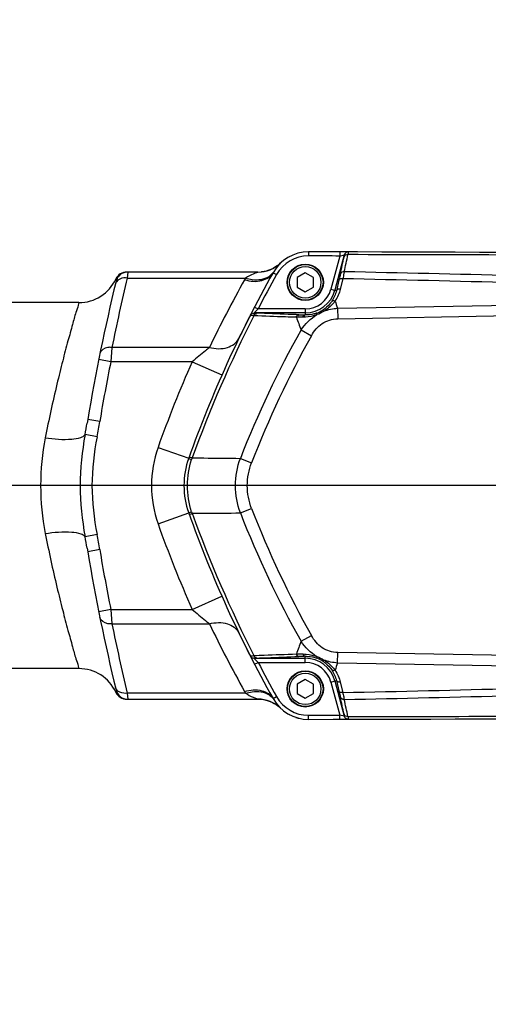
# Model space of a CAD drawing. Header units: millimetres. Extents: x 0 to 9512, y 0 to 6728.
# Tile 110 of 119: x 5789 to 5904, y 5307 to 5549. Entities that reach past the tile are written whole.
import ezdxf

# ---------------------------------------------------------------- set-up
doc = ezdxf.new("R2010")
doc.units = ezdxf.units.MM
doc.header["$LTSCALE"] = 523.16
doc.layers.get('0').update_dxf_attribs({"linetype": 'CONTINUOUS'})
for name, color, linetype in [('304102000094DXF_CONTINUOUS_LINE', 7, 'CONTINUOUS'), ('304102000129DXF_CONTINUOUS_LINE', 7, 'CONTINUOUS'), ('304105000066DXF_CONTINUOUS_LINE', 7, 'CONTINUOUS'), ('304106000105DXF_CONTINUOUS_LINE', 7, 'CONTINUOUS'), ('501023000065DXF_CONTINUOUS_LINE', 7, 'CONTINUOUS'), ('运动范围_DXF_DIMENSION', 7, 'CONTINUOUS')]:
    doc.layers.add(name, color=color, linetype=linetype)
doc.styles.get("Standard").update_dxf_attribs({"font": 'txt', "width": 0.7})
doc.dimstyles.new('DIMSTYLE_17', dxfattribs={"dimtxt": 80, "dimasz": 48, "dimexe": 1, "dimexo": 0, "dimgap": 2.5, "dimtad": 0, "dimtih": 1, "dimtoh": 1, "dimdec": 1, "dimdsep": 46, "dimtxsty": 'Standard', "dimblk": '_FILLED', "dimblk1": '_FILLED', "dimblk2": '_FILLED', "dimcen": 0.09, "dimclrt": 5, "dimazin": 2, "dimtp": 2, "dimtm": 2, "dimtfac": 1, "dimtdec": 1, "dimtofl": 0, "dimtmove": 0, "dimatfit": 3, "dimldrblk": '_FILLED', "dimfxl": 0, "dimtolj": 1, "dimarcsym": 0})
doc.dimstyles.new('DIMSTYLE_2', dxfattribs={"dimtxt": 80, "dimasz": 48, "dimexe": 1, "dimexo": 0, "dimgap": 2.5, "dimtad": 1, "dimdsep": 46, "dimtxsty": 'Standard', "dimblk": '_FILLED', "dimblk1": '_FILLED', "dimblk2": '_FILLED', "dimcen": 0.09, "dimclrt": 5, "dimazin": 2, "dimtp": 1.2, "dimtm": 1.2, "dimtfac": 1, "dimtofl": 0, "dimtmove": 0, "dimatfit": 3, "dimldrblk": '_FILLED', "dimfxl": 0, "dimtolj": 1, "dimarcsym": 0})
doc.dimstyles.new('DIMSTYLE_3', dxfattribs={"dimtxt": 80, "dimasz": 48, "dimexe": 1, "dimexo": 0, "dimgap": 2.5, "dimtad": 1, "dimdsep": 46, "dimtxsty": 'Standard', "dimblk": '_FILLED', "dimblk1": '_FILLED', "dimblk2": '_FILLED', "dimcen": 0.09, "dimclrt": 5, "dimazin": 2, "dimtp": 0.3, "dimtm": 0.3, "dimtfac": 1, "dimtofl": 0, "dimtmove": 0, "dimatfit": 3, "dimldrblk": '_FILLED', "dimfxl": 0, "dimtolj": 1, "dimarcsym": 0})

# ---------------------------------------------------------------- blocks, each defined once
blk = doc.blocks.new('_FILLED')
at = {"color": 0, "linetype": 'ByBlock'}
blk.add_solid([(0, 0), (-1, 0.1667), (-1, -0.1667)], dxfattribs=at)
blk = doc.blocks.new('*D2')
at = {"layer": '运动范围_DXF_DIMENSION', "color": 2, "linetype": 'Continuous', "transparency": 16777216}
for p, q in [((5022.14, 4701.57), (5022.14, 5672.27)), ((6138.14, 5434.62), (6138.14, 5672.27)), ((5022.14, 5664.27), (5580.14, 5664.27)), ((6138.14, 5664.27), (5580.14, 5664.27))]:
    blk.add_line(p, q, dxfattribs=at)
at = {"layer": '运动范围_DXF_DIMENSION', "color": 2, "linetype": 'Continuous', "transparency": 16777216, "xscale": 48, "yscale": 48, "zscale": 48, "rotation": 180}
blk.add_blockref('_FILLED', (5022.14, 5664.27), dxfattribs=at)
at = {"layer": '运动范围_DXF_DIMENSION', "color": 2, "linetype": 'Continuous', "transparency": 16777216, "xscale": 48, "yscale": 48, "zscale": 48}
blk.add_blockref('_FILLED', (6138.14, 5664.27), dxfattribs=at)
blk = doc.blocks.new('*D3')
at = {"layer": '运动范围_DXF_DIMENSION', "color": 2, "linetype": 'Continuous', "transparency": 16777216}
for p, q in [((4469.86, 5374.62), (4469.86, 5695.09)), ((6064.57, 5434.62), (4461.86, 5434.62)), ((4469.86, 5434.62), (4469.86, 5374.62)), ((4469.86, 5314.62), (4469.86, 5374.62)), ((4949.53, 5314.62), (4461.86, 5314.62))]:
    blk.add_line(p, q, dxfattribs=at)
at = {"layer": '运动范围_DXF_DIMENSION', "color": 2, "linetype": 'Continuous', "transparency": 16777216, "xscale": 48, "yscale": 48, "zscale": 48}
for p, rotation in [((4469.86, 5434.62), 90), ((4469.86, 5314.62), 270)]:
    blk.add_blockref('_FILLED', p, dxfattribs=dict(at, rotation=rotation))
blk = doc.blocks.new('*D25')
at = {"layer": '运动范围_DXF_DIMENSION', "color": 2, "linetype": 'Continuous', "transparency": 16777216}
blk.add_line((5022.14, 6437.05), (7051.63, 6437.05), dxfattribs=at)

msp = doc.modelspace()

# ---------------------------------------------------------------- linework, layer by layer
at = {"color": 2, "linetype": 'Continuous'}
msp.add_arc((5022.138, 4584.615), 1852.433, 310, 200, dxfattribs=at)
at = {"layer": '304102000094DXF_CONTINUOUS_LINE', "color": 7, "linetype": 'Continuous'}
for p, q in [((5851.207, 5488.037), (5850.803, 5487.84)), ((5851.591, 5488.252), (5851.207, 5488.037)), ((5851.955, 5488.482), (5851.591, 5488.252)), ((5852.301, 5488.728), (5851.955, 5488.482)), ((5847.488, 5487.125), (5848.356, 5487.171)), ((5803.449, 5479.615), (5696.702, 5479.615)), ((5805.611, 5450.863), (5805.46, 5449.982)), ((5805.46, 5419.249), (5805.611, 5418.367)), ((5803.449, 5389.615), (5696.702, 5389.615)), ((5847.488, 5382.105), (5848.355, 5382.059)), ((5849.436, 5381.867), (5849.992, 5381.707)), ((5849.992, 5381.707), (5850.531, 5381.508)), ((5850.531, 5381.508), (5851.044, 5381.276)), ((5851.044, 5381.276), (5851.522, 5381.019)), ((5851.522, 5381.019), (5851.958, 5380.747)), ((5851.958, 5380.747), (5852.346, 5380.469))]:
    msp.add_line(p, q, dxfattribs=at)
at = {"layer": '304102000094DXF_CONTINUOUS_LINE', "color": 9, "linetype": 'Continuous'}
for p, q in [((5815.493, 5487.143), (5815.352, 5485.678)), ((5811.568, 5468.606), (5811.284, 5465.07)), ((5811.284, 5465.07), (5808.342, 5465.659)), ((5831.313, 5465.069), (5838.629, 5461.832)), ((5808.569, 5450.363), (5805.611, 5450.863)), ((5807.905, 5446.64), (5804.965, 5447.184)), ((5822.916, 5444.032), (5830.45, 5441.342)), ((5822.916, 5425.198), (5830.45, 5427.889)), ((5807.905, 5422.59), (5804.965, 5422.046)), ((5808.569, 5418.867), (5805.611, 5418.367)), ((5831.313, 5404.161), (5838.629, 5407.398)), ((5811.284, 5404.16), (5808.342, 5403.571)), ((5811.284, 5404.16), (5811.568, 5400.625)), ((5812.549, 5383.902), (5812.519, 5383.825)), ((5812.549, 5383.902), (5812.519, 5383.825)), ((5815.352, 5383.552), (5815.493, 5382.088))]:
    msp.add_line(p, q, dxfattribs=at)
at = {"layer": '304102000094DXF_CONTINUOUS_LINE', "color": 7, "linetype": 'Continuous'}
for points in [[(5849.938, 5487.506), (5849.476, 5487.374), (5848.997, 5487.267), (5848.5, 5487.188), (5848.356, 5487.171)], [(5850.803, 5487.84), (5850.38, 5487.662), (5849.938, 5487.506)], [(5848.355, 5382.059), (5848.874, 5381.986), (5849.436, 5381.867)]]:
    msp.add_lwpolyline(points, dxfattribs=at)
at = {"layer": '304102000094DXF_CONTINUOUS_LINE', "color": 9, "linetype": 'Continuous'}
for points in [[(5844.46, 5485.665), (5844.335, 5485.453), (5844.214, 5485.24)], [(5844.214, 5383.99), (5844.335, 5383.778), (5844.459, 5383.566)]]:
    msp.add_lwpolyline(points, dxfattribs=at)
at = {"layer": '304102000094DXF_CONTINUOUS_LINE', "color": 7, "linetype": 'Continuous'}
for centre, radius, start, end in [((5847.499, 5495.125), 8, 269.92461, 313.66849), ((5803.448, 5489.615), 10, 270.00532, 335.10487), ((5815.24, 5484.143), 3, 90.01611, 155.10528), ((5815.494, 5484.143), 3, 90.01458, 166.4267), ((5820.582, -14507.857), 19995, 89.9229006, 90.0153105), ((6298.613, 5367.502), 500, 166.42671, 170.40274), ((6298.613, 5501.728), 500, 189.59727, 193.57329), ((5803.448, 5379.615), 10, 24.89514, 89.99474), ((5815.24, 5385.088), 3, 204.89473, 269.98389), ((5815.494, 5385.088), 3, 193.5733, 269.98542), ((5820.582, 25377.087), 19995, 269.9846895, 270.0770994), ((5847.499, 5374.105), 8, 46.33319, 90.07539)]:
    msp.add_arc(centre, radius, start, end, dxfattribs=at)
at = {"layer": '304102000094DXF_CONTINUOUS_LINE', "color": 9, "linetype": 'Continuous'}
for centre, radius, start, end in [((6298.604, 5369.614), 496.993, 166.49487, 168.51093), ((6113.084, 5334.771), 308.11, 150.76706, 154.25545), ((6298.613, 5367.502), 497, 168.67854, 170.40274), ((6112.975, 5340.447), 308, 156.13287, 160.34756), ((5381.005, 5523.667), 430.804, 349.7737, 350.15157), ((5566.724, 5491.602), 245.336, 349.43999, 350.32314), ((5849.285, 5434.615), 28, 160.34756, 199.65244), ((6112.975, 5528.783), 308, 199.65244, 203.86713), ((5380.913, 5345.546), 430.897, 9.84854, 10.22634), ((5566.716, 5377.627), 245.344, 9.67705, 10.56018), ((6298.613, 5501.728), 497, 189.59727, 191.32147), ((6298.604, 5499.616), 496.993, 191.48907, 193.50513), ((6113.084, 5534.459), 308.11, 205.74455, 209.23294)]:
    msp.add_arc(centre, radius, start, end, dxfattribs=at)
for points, knots in [([(5812.519, 5485.406), (5812.57, 5485.398), (5812.565, 5485.128), (5812.61, 5484.981), (5812.578, 5484.847)], [0, 0, 0, 0, 0.2714098, 1, 1, 1, 1]), ([(5815.352, 5485.678), (5815.079, 5485.711), (5814.125, 5485.739), (5813.069, 5485.338), (5812.673, 5484.774)], [0, 0, 0, 0, 0.2853069, 1, 1, 1, 1]), ([(5844.214, 5485.24), (5845.582, 5484.857), (5848.211, 5484.538), (5850.658, 5486.018), (5851.202, 5486.989)], [0, 0, 0, 0, 0.5607988, 1, 1, 1, 1]), ([(5844.459, 5485.665), (5844.997, 5485.504), (5846.897, 5485.084), (5849.076, 5485.303), (5850.241, 5486.084)], [0, 0, 0, 0, 0.2856881, 1, 1, 1, 1]), ([(5847.488, 5487.125), (5847.623, 5487.128), (5846.708, 5486.881), (5846.176, 5486.548), (5845.05, 5486.045), (5844.46, 5485.665)], [0, 0, 0, 0, 0.1201308, 0.3749642, 1, 1, 1, 1]), ([(5812.673, 5484.774), (5812.617, 5484.695), (5812.521, 5484.53), (5812.458, 5484.349), (5812.436, 5484.257)], [0, 0, 0, 0, 0.5061194, 1, 1, 1, 1]), ([(5803.449, 5479.615), (5803.305, 5479.458), (5803.259, 5478.538), (5802.541, 5476.852), (5801.8, 5473.874), (5800.658, 5469.944), (5799.387, 5465.06), (5797.418, 5457.133), (5796.042, 5450.806), (5795.166, 5446.382)], [0, 0, 0, 0, 0.0186656, 0.0739031, 0.1636288, 0.2847026, 0.4332926, 0.6051079, 1, 1, 1, 1]), ([(5835.557, 5468.602), (5837.002, 5468.253), (5839.774, 5468.037), (5842.259, 5469.731), (5842.767, 5470.784)], [0, 0, 0, 0, 0.5598136, 1, 1, 1, 1]), ([(5811.568, 5468.606), (5811.224, 5468.641), (5810.097, 5468.653), (5808.79, 5467.872), (5808.63, 5467.082)], [0, 0, 0, 0, 0.3002428, 1, 1, 1, 1]), ([(5835.557, 5468.602), (5835.221, 5468.334), (5833.788, 5467.179), (5832.378, 5465.995), (5831.313, 5465.069)], [0, 0, 0, 0, 0.2331729, 1, 1, 1, 1]), ([(5795.166, 5446.382), (5797.319, 5446.057), (5800.313, 5445.827), (5803.564, 5446.256), (5804.763, 5446.8), (5804.965, 5447.184)], [0, 0, 0, 0, 0.64873, 0.8707395, 1, 1, 1, 1]), ([(5804.965, 5447.184), (5804.223, 5443.04), (5803.259, 5434.615), (5804.223, 5426.19), (5804.965, 5422.046)], [0, 0, 0, 0, 0.4999997, 1, 1, 1, 1]), ([(5807.905, 5446.64), (5807.173, 5442.678), (5806.15, 5434.615), (5807.173, 5426.553), (5807.905, 5422.59)], [0, 0, 0, 0, 0.4999993, 1, 1, 1, 1]), ([(5795.166, 5422.849), (5797.319, 5423.173), (5800.313, 5423.404), (5803.564, 5422.975), (5804.763, 5422.43), (5804.965, 5422.046)], [0, 0, 0, 0, 0.6487283, 0.8707382, 1, 1, 1, 1]), ([(5795.166, 5422.849), (5796.042, 5418.424), (5797.418, 5412.097), (5799.387, 5404.17), (5800.658, 5399.286), (5801.801, 5395.356), (5802.54, 5392.378), (5803.26, 5390.694), (5803.305, 5389.772), (5803.449, 5389.615)], [0, 0, 0, 0, 0.3948919, 0.5667072, 0.7152972, 0.8363709, 0.9260965, 0.981334, 1, 1, 1, 1]), ([(5831.313, 5404.161), (5832.378, 5403.235), (5833.788, 5402.051), (5835.221, 5400.896), (5835.557, 5400.629)], [0, 0, 0, 0, 0.7668276, 1, 1, 1, 1]), ([(5811.568, 5400.625), (5811.224, 5400.59), (5810.097, 5400.577), (5808.79, 5401.358), (5808.63, 5402.148)], [0, 0, 0, 0, 0.3002428, 1, 1, 1, 1]), ([(5835.557, 5400.628), (5837.002, 5400.977), (5839.775, 5401.193), (5842.259, 5399.5), (5842.767, 5398.447)], [0, 0, 0, 0, 0.5598126, 1, 1, 1, 1]), ([(5812.673, 5384.457), (5812.617, 5384.535), (5812.521, 5384.701), (5812.458, 5384.882), (5812.436, 5384.973)], [0, 0, 0, 0, 0.5061194, 1, 1, 1, 1]), ([(5812.578, 5384.384), (5812.601, 5384.289), (5812.611, 5384.122), (5812.571, 5383.963), (5812.549, 5383.902)], [0, 0, 0, 0, 0.6001511, 1, 1, 1, 1]), ([(5815.352, 5383.552), (5815.079, 5383.519), (5814.125, 5383.491), (5813.069, 5383.892), (5812.673, 5384.457)], [0, 0, 0, 0, 0.2853069, 1, 1, 1, 1]), ([(5844.214, 5383.99), (5845.582, 5384.374), (5848.211, 5384.693), (5850.658, 5383.212), (5851.202, 5382.241)], [0, 0, 0, 0, 0.5607988, 1, 1, 1, 1]), ([(5844.459, 5383.566), (5844.997, 5383.726), (5846.897, 5384.147), (5849.076, 5383.927), (5850.241, 5383.147)], [0, 0, 0, 0, 0.2856882, 1, 1, 1, 1]), ([(5844.459, 5383.566), (5845.049, 5383.186), (5845.923, 5382.69), (5846.976, 5382.342), (5847.354, 5382.11), (5847.488, 5382.105)], [0, 0, 0, 0, 0.6245759, 0.8800175, 1, 1, 1, 1])]:
    msp.add_open_spline(points, degree=3, knots=knots, dxfattribs=at)
for points in [[(5815.352, 5485.678), (5825.055, 5485.681), (5834.757, 5485.677), (5844.46, 5485.665)], [(5850.241, 5486.084), (5850.609, 5486.33), (5850.941, 5486.646), (5851.197, 5487.008)], [(5835.557, 5468.602), (5827.561, 5468.608), (5819.565, 5468.609), (5811.568, 5468.606)], [(5831.313, 5465.069), (5824.637, 5465.073), (5817.961, 5465.073), (5811.284, 5465.07)], [(5795.166, 5446.382), (5793.645, 5438.686), (5793.645, 5430.544), (5795.166, 5422.849)], [(5811.284, 5404.16), (5817.961, 5404.157), (5824.637, 5404.157), (5831.313, 5404.161)], [(5811.568, 5400.625), (5819.565, 5400.621), (5827.561, 5400.623), (5835.557, 5400.629)], [(5844.459, 5383.566), (5834.757, 5383.554), (5825.055, 5383.55), (5815.352, 5383.552)], [(5850.241, 5383.147), (5850.609, 5382.9), (5850.941, 5382.585), (5851.197, 5382.223)]]:
    msp.add_open_spline(points, degree=3, dxfattribs=at)
at = {"layer": '304102000129DXF_CONTINUOUS_LINE', "color": 9, "linetype": 'Continuous'}
for p, q in [((5859.947, 5492.105), (5859.945, 5491.105)), ((5867.637, 5491.088), (5865.449, 5482.924)), ((5868.739, 5491.339), (5866.415, 5482.665)), ((5867.639, 5492.088), (5867.637, 5491.088)), ((5867.637, 5491.088), (5868.735, 5491.341)), ((5868.735, 5491.341), (5868.739, 5491.339)), ((5851.202, 5486.989), (5852.074, 5486.501)), ((5867.408, 5485.117), (5866.8, 5482.562)), ((5868.362, 5485.502), (5867.755, 5482.946)), ((5865.449, 5482.924), (5866.8, 5482.562)), ((5846.648, 5478.541), (5847.536, 5478.081)), ((5859.138, 5478.081), (5847.536, 5478.081)), ((5859.138, 5478.081), (5859.138, 5476.6)), ((5867.071, 5478.245), (5920.789, 5479.183)), ((5867.071, 5478.245), (5867.116, 5475.675)), ((5859.138, 5477.082), (5846.528, 5477.082)), ((5867.116, 5475.675), (5920.833, 5476.612)), ((5858.096, 5472.897), (5860.63, 5471.482)), ((5843.174, 5441.318), (5845.94, 5440.246)), ((5843.174, 5427.912), (5845.94, 5428.985)), ((5858.096, 5396.333), (5860.63, 5397.748)), ((5867.071, 5390.985), (5867.116, 5393.556)), ((5920.833, 5392.618), (5867.116, 5393.556)), ((5846.528, 5392.149), (5859.138, 5392.149)), ((5846.648, 5390.689), (5847.536, 5391.15)), ((5847.536, 5391.15), (5859.138, 5391.15)), ((5859.138, 5391.15), (5859.138, 5392.631)), ((5920.789, 5390.047), (5867.071, 5390.985)), ((5865.449, 5386.306), (5866.8, 5386.668)), ((5865.449, 5386.306), (5867.637, 5378.142)), ((5866.415, 5386.565), (5868.739, 5377.891)), ((5866.8, 5386.668), (5867.408, 5384.113)), ((5867.755, 5386.284), (5868.362, 5383.729)), ((5851.202, 5382.241), (5852.074, 5382.73)), ((5859.947, 5377.126), (5859.945, 5378.126)), ((5867.639, 5377.142), (5867.637, 5378.142)), ((5868.735, 5377.89), (5867.637, 5378.142)), ((5868.739, 5377.891), (5868.735, 5377.89))]:
    msp.add_line(p, q, dxfattribs=at)
for points in [[(5869.699, 5492.083), (5869.704, 5492.082), (5869.707, 5492.08)], [(5846.528, 5477.082), (5846.52, 5477.087), (5846.528, 5477.1)], [(5846.528, 5392.131), (5846.52, 5392.143), (5846.528, 5392.149)], [(5869.707, 5377.151), (5869.704, 5377.148), (5869.699, 5377.147)]]:
    msp.add_lwpolyline(points, dxfattribs=at)
at = {"layer": '304102000129DXF_CONTINUOUS_LINE', "color": 7, "linetype": 'Continuous'}
for centre, radius, start, end in [((5859.927, 5482.105), 10, 89.88723, 150.75971), ((5820.582, -14507.857), 20000, 89.3362206, 89.887228), ((6112.975, 5340.447), 300, 150.75971, 160.34756), ((5849.285, 5434.615), 20, 160.34756, 199.65244), ((6112.975, 5528.783), 300, 199.65244, 209.24029), ((5859.927, 5387.126), 10, 209.24029, 270.11277), ((5820.582, 25377.087), 20000, 270.112772, 270.6637794)]:
    msp.add_arc(centre, radius, start, end, dxfattribs=at)
at = {"layer": '304102000129DXF_CONTINUOUS_LINE', "color": 9, "linetype": 'Continuous'}
for centre, radius, start, end in [((5859.927, 5482.105), 9, 89.88723, 150.75971), ((5820.582, -14507.857), 19999, 89.8651914, 89.887228), ((4796.293, 5719.459), 1096.467, 347.741694, 347.96556), ((4711.844, 5737.998), 1183.75, 347.768851, 347.977198), ((5840.626, -14062.775), 19554.219, 89.6827425, 89.9150204), ((6112.975, 5340.447), 299, 150.75971, 152.59271), ((5626.515, -5710.848), 11198.961, 88.3314522, 88.7625714), ((5666.798, -4205.019), 9694.335, 88.3153265, 88.8064837), ((5859.138, 5484.615), 6.534, 270, 345), ((5859.138, 5484.615), 7.534, 270, 345), ((5955.147, 5366.483), 155.03, 133.95814, 134.478), ((5859.353, 5484.191), 7.598, 290.36895, 302.37041), ((5981.182, 5517.965), 120.826, 198.30219, 199.19202), ((6109.9, 5341.073), 296.11, 152.80842, 160.19151), ((5977.126, 5518.739), 127.552, 199.57287, 201.06302), ((5865.784, 5720.694), 244.184, 268.0759, 268.44018), ((6073.017, 5352.023), 246.579, 150.64597, 158.76858), ((6077.064, 5350.622), 247.892, 150.82032, 158.80502), ((5974.015, 5393.001), 150.694, 161.25906, 161.41819), ((5973.953, 5476.208), 150.628, 198.58177, 198.74097), ((6109.901, 5528.158), 296.111, 199.80849, 207.19158), ((6073.017, 5517.207), 246.579, 201.23142, 209.35403), ((6077.064, 5518.608), 247.892, 201.19498, 209.17968), ((5977.126, 5350.492), 127.552, 158.93711, 160.42725), ((5955.166, 5502.767), 155.057, 225.52204, 226.04182), ((6112.975, 5528.783), 299, 207.40729, 209.24029), ((5865.785, 5148.524), 244.197, 91.55982, 91.92409), ((5859.138, 5384.615), 7.534, 15, 90), ((5859.138, 5384.615), 6.534, 15, 90), ((5859.355, 5385.043), 7.594, 57.62711, 69.63317), ((5981.177, 5351.262), 120.822, 160.80593, 161.69576), ((5626.526, 16579.63), 11198.513, 271.2374201, 271.6685565), ((5666.805, 15073.977), 9694.064, 271.1935094, 271.6846805), ((5859.927, 5387.126), 9, 209.24029, 270.11277), ((4796.292, 5149.771), 1096.468, 12.03444, 12.258306), ((4711.842, 5131.232), 1183.752, 12.022803, 12.231148), ((5820.582, 25377.087), 19999, 270.112772, 270.1348086), ((5840.627, 24932.005), 19554.218, 270.0849795, 270.3172574)]:
    msp.add_arc(centre, radius, start, end, dxfattribs=at)
for points in [[(5869.629, 5491.422), (5869.254, 5491.447), (5868.768, 5491.206), (5868.662, 5490.846)], [(5869.699, 5492.083), (5869.293, 5492.084), (5868.839, 5491.733), (5868.735, 5491.341)], [(5869.707, 5492.079), (5869.3, 5492.08), (5868.844, 5491.731), (5868.739, 5491.339)], [(5868.724, 5487.214), (5868.355, 5487.24), (5867.866, 5487.014), (5867.761, 5486.658)], [(5866.8, 5482.562), (5866.585, 5481.641), (5866.194, 5480.745), (5865.666, 5479.96)], [(5867.755, 5482.946), (5867.508, 5481.91), (5867.066, 5480.904), (5866.468, 5480.022)], [(5863.722, 5477.507), (5864.788, 5477.92), (5865.931, 5478.169), (5867.071, 5478.245)], [(5858.586, 5476.022), (5858.039, 5476.017), (5857.492, 5476.012), (5856.945, 5476.008)], [(5858.096, 5472.897), (5859.107, 5474.398), (5860.453, 5475.734), (5862.005, 5476.665)], [(5863.722, 5477.507), (5863.2, 5477.142), (5862.614, 5476.855), (5862.005, 5476.665)], [(5831.177, 5428.209), (5829.816, 5432.257), (5829.816, 5436.973), (5831.177, 5441.021)], [(5862.005, 5392.565), (5860.453, 5393.497), (5859.107, 5394.832), (5858.096, 5396.333)], [(5856.945, 5393.222), (5857.492, 5393.218), (5858.039, 5393.214), (5858.586, 5393.209)], [(5862.005, 5392.566), (5862.613, 5392.375), (5863.199, 5392.089), (5863.722, 5391.724)], [(5867.071, 5390.985), (5865.931, 5391.061), (5864.788, 5391.311), (5863.722, 5391.724)], [(5865.666, 5389.271), (5866.194, 5388.486), (5866.585, 5387.59), (5866.8, 5386.668)], [(5866.468, 5389.208), (5867.065, 5388.327), (5867.508, 5387.32), (5867.755, 5386.284)], [(5868.724, 5382.017), (5868.355, 5381.99), (5867.866, 5382.217), (5867.761, 5382.573)], [(5869.629, 5377.809), (5869.254, 5377.784), (5868.768, 5378.024), (5868.662, 5378.384)], [(5869.699, 5377.147), (5869.293, 5377.146), (5868.839, 5377.498), (5868.735, 5377.89)], [(5869.707, 5377.151), (5869.3, 5377.151), (5868.844, 5377.499), (5868.739, 5377.891)]]:
    msp.add_open_spline(points, degree=3, dxfattribs=at)
for points, knots in [([(5868.739, 5491.339), (5868.747, 5491.326), (5868.718, 5491.147), (5868.694, 5490.995), (5868.662, 5490.846)], [0, 0, 0, 0, 0.0887946, 1, 1, 1, 1]), ([(5869.707, 5492.08), (5869.715, 5492.062), (5869.683, 5491.83), (5869.661, 5491.621), (5869.629, 5491.422)], [0, 0, 0, 0, 0.0891614, 1, 1, 1, 1]), ([(5867.761, 5486.658), (5867.735, 5486.543), (5867.622, 5486.028), (5867.502, 5485.515), (5867.408, 5485.117)], [0, 0, 0, 0, 0.2238583, 1, 1, 1, 1]), ([(5868.362, 5485.502), (5868.254, 5485.516), (5867.91, 5485.534), (5867.482, 5485.352), (5867.408, 5485.117)], [0, 0, 0, 0, 0.308094, 1, 1, 1, 1]), ([(5868.724, 5487.214), (5868.699, 5487.086), (5868.581, 5486.514), (5868.459, 5485.944), (5868.362, 5485.502)], [0, 0, 0, 0, 0.223847, 1, 1, 1, 1]), ([(5867.755, 5482.946), (5867.646, 5482.96), (5867.302, 5482.978), (5866.874, 5482.797), (5866.8, 5482.562)], [0, 0, 0, 0, 0.308094, 1, 1, 1, 1]), ([(5866.468, 5480.022), (5866.322, 5480.079), (5866.138, 5480.16), (5865.825, 5480.118), (5865.829, 5479.973), (5865.846, 5479.918)], [0, 0, 0, 0, 0.5880215, 0.7853865, 1, 1, 1, 1]), ([(5865.666, 5479.96), (5865.531, 5479.76), (5864.906, 5478.918), (5864.104, 5478.206), (5863.421, 5477.774)], [0, 0, 0, 0, 0.2291121, 1, 1, 1, 1]), ([(5863.722, 5477.507), (5863.662, 5477.58), (5863.624, 5477.649), (5863.465, 5477.779), (5863.484, 5477.704), (5863.492, 5477.682)], [0, 0, 0, 0, 0.6852387, 0.8303089, 1, 1, 1, 1]), ([(5866.468, 5480.022), (5866.296, 5479.788), (5865.513, 5478.819), (5864.536, 5478.006), (5863.722, 5477.507)], [0, 0, 0, 0, 0.2330669, 1, 1, 1, 1]), ([(5845.642, 5476.533), (5845.636, 5476.536), (5845.625, 5476.55), (5845.633, 5476.565), (5845.637, 5476.573)], [0, 0, 0, 0, 0.4103522, 1, 1, 1, 1]), ([(5845.637, 5476.573), (5845.712, 5476.72), (5845.869, 5477.039), (5846.286, 5477.041), (5846.41, 5476.947)], [0, 0, 0, 0, 0.5143124, 1, 1, 1, 1]), ([(5845.642, 5476.533), (5845.718, 5476.683), (5845.87, 5477.002), (5846.288, 5477.017), (5846.413, 5476.925)], [0, 0, 0, 0, 0.5197153, 1, 1, 1, 1]), ([(5846.515, 5476.385), (5846.405, 5476.401), (5846.115, 5476.449), (5845.814, 5476.468), (5845.642, 5476.533)], [0, 0, 0, 0, 0.3766722, 1, 1, 1, 1]), ([(5846.515, 5476.385), (5846.565, 5476.548), (5846.612, 5476.882), (5847.024, 5476.938), (5847.113, 5476.851)], [0, 0, 0, 0, 0.5775243, 1, 1, 1, 1]), ([(5856.945, 5476.008), (5856.047, 5476.038), (5852.57, 5476.156), (5849.093, 5476.284), (5846.515, 5476.385)], [0, 0, 0, 0, 0.2582678, 1, 1, 1, 1]), ([(5847.212, 5477.028), (5847.126, 5477.031), (5846.899, 5477.048), (5846.663, 5477.035), (5846.528, 5477.082)], [0, 0, 0, 0, 0.3763107, 1, 1, 1, 1]), ([(5857.586, 5476.647), (5856.693, 5476.677), (5853.234, 5476.796), (5849.776, 5476.925), (5847.212, 5477.028)], [0, 0, 0, 0, 0.2582727, 1, 1, 1, 1]), ([(5856.945, 5476.008), (5856.99, 5476.168), (5857.017, 5476.494), (5857.417, 5476.554), (5857.495, 5476.472)], [0, 0, 0, 0, 0.5932108, 1, 1, 1, 1]), ([(5862.005, 5476.665), (5861.711, 5476.554), (5860.604, 5476.194), (5859.434, 5476.029), (5858.586, 5476.022)], [0, 0, 0, 0, 0.2705815, 1, 1, 1, 1]), ([(5858.586, 5476.022), (5858.63, 5476.166), (5858.644, 5476.459), (5859.002, 5476.512), (5859.065, 5476.438)], [0, 0, 0, 0, 0.6100844, 1, 1, 1, 1]), ([(5861.998, 5477.068), (5861.747, 5476.975), (5860.82, 5476.686), (5859.839, 5476.578), (5859.138, 5476.6)], [0, 0, 0, 0, 0.2764769, 1, 1, 1, 1]), ([(5860.63, 5471.482), (5861.283, 5472.651), (5863.061, 5474.8), (5865.784, 5475.651), (5867.116, 5475.675)], [0, 0, 0, 0, 0.501187, 1, 1, 1, 1]), ([(5862.005, 5476.665), (5861.985, 5476.757), (5861.953, 5476.833), (5861.959, 5477.034), (5862.011, 5476.976), (5862.026, 5476.957)], [0, 0, 0, 0, 0.6766876, 0.8256124, 1, 1, 1, 1]), ([(5830.571, 5441.679), (5830.574, 5441.686), (5830.614, 5441.654), (5830.635, 5441.657), (5830.656, 5441.65)], [0, 0, 0, 0, 0.251094, 1, 1, 1, 1]), ([(5830.656, 5441.65), (5830.691, 5441.638), (5830.909, 5441.561), (5831.127, 5441.483), (5831.311, 5441.418)], [0, 0, 0, 0, 0.1602633, 1, 1, 1, 1]), ([(5831.311, 5441.418), (5832.256, 5441.418), (5836.211, 5441.409), (5840.165, 5441.368), (5843.174, 5441.318)], [0, 0, 0, 0, 0.2390571, 1, 1, 1, 1]), ([(5830.45, 5441.342), (5830.447, 5441.334), (5830.49, 5441.315), (5830.508, 5441.302), (5830.529, 5441.292)], [0, 0, 0, 0, 0.2665332, 1, 1, 1, 1]), ([(5830.529, 5441.292), (5830.563, 5441.275), (5830.776, 5441.179), (5830.994, 5441.093), (5831.177, 5441.021)], [0, 0, 0, 0, 0.1606775, 1, 1, 1, 1]), ([(5843.174, 5427.912), (5842.403, 5430.046), (5841.572, 5434.615), (5842.403, 5439.184), (5843.174, 5441.318)], [0, 0, 0, 0, 0.4999986, 1, 1, 1, 1]), ([(5845.94, 5428.985), (5845.25, 5430.766), (5844.492, 5434.615), (5845.25, 5438.464), (5845.94, 5440.246)], [0, 0, 0, 0, 0.4999982, 1, 1, 1, 1]), ([(5830.45, 5427.889), (5830.447, 5427.897), (5830.49, 5427.915), (5830.508, 5427.929), (5830.529, 5427.939)], [0, 0, 0, 0, 0.2665451, 1, 1, 1, 1]), ([(5830.529, 5427.939), (5830.563, 5427.955), (5830.776, 5428.051), (5830.994, 5428.137), (5831.177, 5428.209)], [0, 0, 0, 0, 0.1606788, 1, 1, 1, 1]), ([(5830.571, 5427.551), (5830.574, 5427.544), (5830.614, 5427.577), (5830.635, 5427.573), (5830.656, 5427.581)], [0, 0, 0, 0, 0.2510948, 1, 1, 1, 1]), ([(5830.656, 5427.581), (5830.691, 5427.593), (5830.909, 5427.67), (5831.127, 5427.748), (5831.311, 5427.813)], [0, 0, 0, 0, 0.1602634, 1, 1, 1, 1]), ([(5831.311, 5427.813), (5832.256, 5427.813), (5836.211, 5427.822), (5840.165, 5427.863), (5843.174, 5427.912)], [0, 0, 0, 0, 0.2390571, 1, 1, 1, 1]), ([(5867.116, 5393.556), (5865.784, 5393.579), (5863.061, 5394.43), (5861.283, 5396.58), (5860.63, 5397.748)], [0, 0, 0, 0, 0.4988251, 1, 1, 1, 1]), ([(5846.515, 5392.845), (5847.355, 5392.878), (5850.831, 5393.012), (5854.308, 5393.135), (5856.945, 5393.222)], [0, 0, 0, 0, 0.2416202, 1, 1, 1, 1]), ([(5856.945, 5393.222), (5856.99, 5393.062), (5857.017, 5392.737), (5857.417, 5392.676), (5857.495, 5392.759)], [0, 0, 0, 0, 0.5932107, 1, 1, 1, 1]), ([(5858.586, 5393.209), (5858.852, 5393.206), (5860.014, 5393.149), (5861.167, 5392.882), (5862.005, 5392.565)], [0, 0, 0, 0, 0.2292565, 1, 1, 1, 1]), ([(5858.586, 5393.209), (5858.63, 5393.064), (5858.644, 5392.771), (5859.002, 5392.719), (5859.065, 5392.792)], [0, 0, 0, 0, 0.6100686, 1, 1, 1, 1]), ([(5845.637, 5392.658), (5845.633, 5392.666), (5845.625, 5392.681), (5845.636, 5392.695), (5845.642, 5392.697)], [0, 0, 0, 0, 0.5898157, 1, 1, 1, 1]), ([(5845.637, 5392.658), (5845.712, 5392.51), (5845.869, 5392.192), (5846.286, 5392.19), (5846.41, 5392.284)], [0, 0, 0, 0, 0.514328, 1, 1, 1, 1]), ([(5845.642, 5392.697), (5845.674, 5392.709), (5845.965, 5392.768), (5846.256, 5392.809), (5846.515, 5392.845)], [0, 0, 0, 0, 0.1159871, 1, 1, 1, 1]), ([(5845.642, 5392.697), (5845.718, 5392.548), (5845.87, 5392.228), (5846.288, 5392.213), (5846.413, 5392.306)], [0, 0, 0, 0, 0.5197179, 1, 1, 1, 1]), ([(5846.515, 5392.845), (5846.564, 5392.683), (5846.612, 5392.348), (5847.024, 5392.293), (5847.113, 5392.379)], [0, 0, 0, 0, 0.5775322, 1, 1, 1, 1]), ([(5846.528, 5392.149), (5846.553, 5392.157), (5846.782, 5392.185), (5847.009, 5392.195), (5847.212, 5392.203)], [0, 0, 0, 0, 0.1150628, 1, 1, 1, 1]), ([(5847.212, 5392.203), (5848.047, 5392.236), (5851.505, 5392.371), (5854.963, 5392.495), (5857.586, 5392.583)], [0, 0, 0, 0, 0.2416149, 1, 1, 1, 1]), ([(5859.138, 5392.631), (5859.355, 5392.637), (5860.325, 5392.626), (5861.293, 5392.424), (5861.998, 5392.162)], [0, 0, 0, 0, 0.2245127, 1, 1, 1, 1]), ([(5862.005, 5392.565), (5861.985, 5392.474), (5861.953, 5392.397), (5861.959, 5392.197), (5862.012, 5392.254), (5862.026, 5392.274)], [0, 0, 0, 0, 0.6766734, 0.8256041, 1, 1, 1, 1]), ([(5863.421, 5391.457), (5863.663, 5391.304), (5864.516, 5390.692), (5865.239, 5389.904), (5865.666, 5389.271)], [0, 0, 0, 0, 0.2725463, 1, 1, 1, 1]), ([(5863.722, 5391.724), (5863.662, 5391.65), (5863.624, 5391.582), (5863.465, 5391.451), (5863.484, 5391.527), (5863.492, 5391.549)], [0, 0, 0, 0, 0.6853397, 0.8304175, 1, 1, 1, 1]), ([(5863.722, 5391.724), (5864.006, 5391.549), (5865.034, 5390.845), (5865.928, 5389.944), (5866.468, 5389.208)], [0, 0, 0, 0, 0.2674297, 1, 1, 1, 1]), ([(5866.468, 5389.208), (5866.322, 5389.151), (5866.138, 5389.071), (5865.825, 5389.113), (5865.829, 5389.257), (5865.845, 5389.312)], [0, 0, 0, 0, 0.5880411, 0.7854136, 1, 1, 1, 1]), ([(5867.755, 5386.284), (5867.646, 5386.27), (5867.302, 5386.252), (5866.874, 5386.434), (5866.8, 5386.668)], [0, 0, 0, 0, 0.308094, 1, 1, 1, 1]), ([(5867.408, 5384.113), (5867.502, 5383.715), (5867.622, 5383.202), (5867.735, 5382.688), (5867.761, 5382.573)], [0, 0, 0, 0, 0.7761417, 1, 1, 1, 1]), ([(5868.362, 5383.729), (5868.254, 5383.715), (5867.91, 5383.697), (5867.482, 5383.878), (5867.408, 5384.113)], [0, 0, 0, 0, 0.308094, 1, 1, 1, 1]), ([(5868.362, 5383.729), (5868.396, 5383.572), (5868.52, 5383.002), (5868.641, 5382.431), (5868.724, 5382.017)], [0, 0, 0, 0, 0.2749227, 1, 1, 1, 1]), ([(5868.662, 5378.384), (5868.676, 5378.318), (5868.692, 5378.16), (5868.79, 5377.976), (5868.739, 5377.891)], [0, 0, 0, 0, 0.4071348, 1, 1, 1, 1]), ([(5869.629, 5377.808), (5869.643, 5377.72), (5869.658, 5377.506), (5869.76, 5377.27), (5869.707, 5377.151)], [0, 0, 0, 0, 0.4062842, 1, 1, 1, 1])]:
    msp.add_open_spline(points, degree=3, knots=knots, dxfattribs=at)
at = {"layer": '304105000066DXF_CONTINUOUS_LINE', "color": 7, "linetype": 'Continuous'}
for centre in [(5859.138, 5484.615), (5859.138, 5384.615)]:
    msp.add_circle(centre, 4.45, dxfattribs=at)
at = {"layer": '304106000105DXF_CONTINUOUS_LINE', "color": 7, "linetype": 'Continuous'}
for centre, radius, start, end in [((5859.927, 5482.105), 10, 117.89192, 122.75493), ((5820.582, -14507.857), 20000, 89.8592911, 89.8651913), ((6112.975, 5340.447), 300, 153.01582, 154.4797), ((6112.975, 5528.783), 300, 205.52031, 206.98417), ((5859.927, 5387.126), 10, 223.15938, 227.49271), ((5859.927, 5387.126), 10, 237.24498, 242.108), ((5859.927, 5387.126), 10, 251.86038, 256.19355), ((5820.582, 25377.087), 20000, 270.1348087, 270.1407089)]:
    msp.add_arc(centre, radius, start, end, dxfattribs=at)
at = {"layer": '501023000065DXF_CONTINUOUS_LINE', "color": 7, "linetype": 'Continuous'}
for p, q in [((5859.138, 5486.925), (5857.138, 5485.77)), ((5857.138, 5485.77), (5857.138, 5483.461)), ((5861.138, 5485.77), (5859.138, 5486.925)), ((5861.138, 5483.461), (5861.138, 5485.77)), ((5857.138, 5483.461), (5859.138, 5482.306)), ((5859.138, 5482.306), (5861.138, 5483.461)), ((5859.138, 5386.925), (5857.138, 5385.77)), ((5857.138, 5385.77), (5857.138, 5383.461)), ((5861.138, 5385.77), (5859.138, 5386.925)), ((5861.138, 5383.461), (5861.138, 5385.77)), ((5857.138, 5383.461), (5859.138, 5382.306)), ((5859.138, 5382.306), (5861.138, 5383.461))]:
    msp.add_line(p, q, dxfattribs=at)
for centre in [(5859.138, 5484.615), (5859.138, 5384.615)]:
    msp.add_circle(centre, 4.36, dxfattribs=at)
at = {"layer": '501023000065DXF_CONTINUOUS_LINE', "color": 9, "linetype": 'Continuous'}
for centre in [(5859.138, 5484.615), (5859.138, 5384.615)]:
    msp.add_circle(centre, 3.86, dxfattribs=at)

# ---------------------------------------------------------------- dimensions: what is measured, and where the dimension line sits
at = {"layer": '运动范围_DXF_DIMENSION', "color": 2, "linetype": 'Continuous'}
dim = msp.add_ordinate_dim(feature_location=(5022.138, 6437.048), offset=(2029.496, 0), dtype=0, origin=(5022.138, 4047.615), dimstyle='DIMSTYLE_17', override={"dimgap": 19.999921, "dimtad": 1, "dimtih": 0, "dimtoh": 0}, dxfattribs=at)
dim.commit()
dim.dimension.update_dxf_attribs({"geometry": '*D25', "text_midpoint": (7091.634, 6457.048)})
dim = msp.add_linear_dim(base=(4469.865, 5314.615), p1=(6064.574, 5434.615), p2=(4949.532, 5314.615), angle=270, dimstyle='DIMSTYLE_3', dxfattribs=at)
dim.commit()
dim.dimension.update_dxf_attribs({"geometry": '*D3', "text_midpoint": (4469.865, 5527.089), "dimtype": 160})
dim = msp.add_linear_dim(base=(6138.138, 5664.273), p1=(5022.138, 4701.574), p2=(6138.138, 5434.615), dimstyle='DIMSTYLE_2', dxfattribs=at)
dim.commit()
dim.dimension.update_dxf_attribs({"geometry": '*D2', "text_midpoint": (5468.138, 5664.273), "dimtype": 160})

doc.saveas('drawing.dxf')
